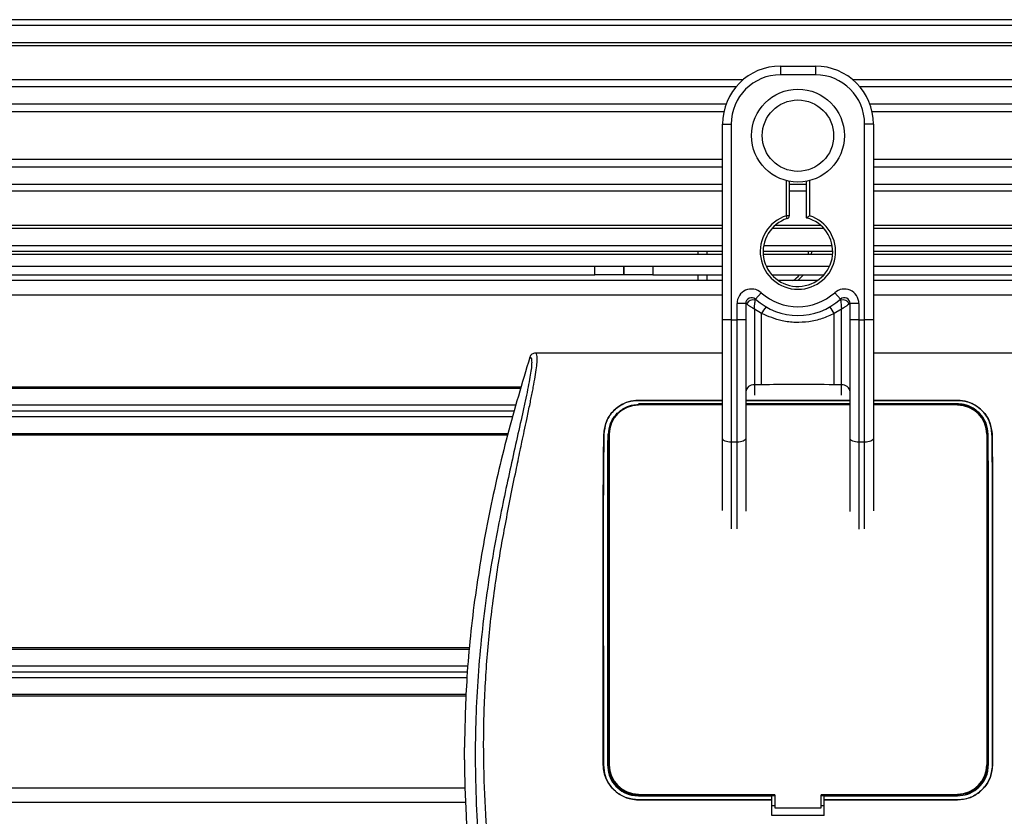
# Model space of a CAD drawing. Header units: millimetres. Extents: x 0 to 420, y 0 to 297.
# Tile 55 of 106: x 135.9 to 139.84, y 224.5 to 227.69. Entities that reach past the tile are written whole.
import ezdxf

# ---------------------------------------------------------------- set-up
doc = ezdxf.new("R2010")
doc.units = ezdxf.units.MM

msp = doc.modelspace()

# ---------------------------------------------------------------- linework, layer by layer
at = {"color": 7, "linetype": 'Continuous', "lineweight": 25}
for p, q in [((220.31478, 227.68916), (57.72217, 227.68916)), ((220.31478, 227.66593), (57.72217, 227.66593)), ((220.31478, 227.59625), (57.72217, 227.59625)), ((220.31478, 227.5844), (57.72217, 227.5844)), ((138.9488, 227.50333), (139.08816, 227.50333)), ((138.9488, 227.50333), (138.9488, 227.46849)), ((139.08816, 227.46849), (138.9488, 227.46849)), ((139.08816, 227.50333), (139.08816, 227.46849)), ((138.79783, 227.44758), (124.72193, 227.44758)), ((153.31503, 227.44758), (139.23913, 227.44758)), ((138.77109, 227.42064), (124.74867, 227.42064)), ((153.28829, 227.42064), (139.26587, 227.42064)), ((138.73079, 227.35122), (124.78897, 227.35122)), ((153.24799, 227.35122), (139.30617, 227.35122)), ((138.7217, 227.31984), (124.79806, 227.31984)), ((153.2389, 227.31984), (139.31526, 227.31984)), ((138.71652, 227.06609), (138.71652, 227.27106)), ((138.71652, 227.27106), (138.75136, 227.27106)), ((138.75136, 227.27106), (138.75136, 226.48745)), ((139.2856, 226.48745), (139.2856, 227.27106)), ((139.32044, 227.27106), (139.2856, 227.27106)), ((139.32044, 227.27106), (139.32044, 227.06609)), ((138.71652, 227.12937), (124.80324, 227.12937)), ((153.23372, 227.12937), (139.32044, 227.12937)), ((138.71652, 227.09799), (124.80324, 227.09799)), ((153.23372, 227.09799), (139.32044, 227.09799)), ((138.71652, 226.91857), (138.71652, 227.06609)), ((138.97202, 226.90371), (138.97202, 227.04455)), ((138.98364, 227.04194), (138.98364, 226.90371)), ((139.05332, 226.89499), (139.05332, 227.04194)), ((139.06493, 227.04455), (139.06493, 226.90371)), ((139.32044, 227.06609), (139.32044, 226.91857)), ((138.71652, 227.02857), (124.80324, 227.02857)), ((138.71652, 227.00162), (124.80324, 227.00162)), ((139.05332, 227.02857), (138.98364, 227.02857)), ((139.05332, 227.00162), (138.98364, 227.00162)), ((153.23372, 227.02857), (139.32044, 227.02857)), ((153.23372, 227.00162), (139.32044, 227.00162)), ((138.71652, 226.48745), (138.71652, 226.91857)), ((139.32044, 226.91857), (139.32044, 226.48745)), ((138.9756, 226.89266), (138.97202, 226.90371)), ((138.98364, 226.90371), (138.97202, 226.90371)), ((138.71652, 226.86481), (124.80324, 226.86481)), ((138.71652, 226.85296), (124.80324, 226.85296)), ((139.12236, 226.85296), (138.9146, 226.85296)), ((139.1104, 226.86481), (138.92656, 226.86481)), ((153.23372, 226.86481), (139.32044, 226.86481)), ((153.23372, 226.85296), (139.32044, 226.85296)), ((138.71652, 226.78328), (124.80324, 226.78328)), ((138.71652, 226.76005), (124.80324, 226.76005)), ((138.61945, 226.74844), (138.61945, 226.76005)), ((138.65429, 226.76005), (138.65429, 226.74844)), ((139.15784, 226.76005), (138.87911, 226.76005)), ((139.15589, 226.78328), (138.88106, 226.78328)), ((139.06029, 226.74844), (139.06078, 226.76005)), ((139.07239, 226.76005), (139.07194, 226.74844)), ((153.23372, 226.78328), (139.32044, 226.78328)), ((153.23372, 226.76005), (139.32044, 226.76005)), ((138.71652, 226.74844), (124.80324, 226.74844)), ((139.15736, 226.74844), (138.8796, 226.74844)), ((153.23372, 226.74844), (139.32044, 226.74844)), ((124.80324, 226.70199), (138.20552, 226.70199)), ((138.20552, 226.66714), (138.20552, 226.70199)), ((138.20552, 226.70199), (138.32165, 226.70199)), ((138.32165, 226.70199), (138.32165, 226.66714)), ((138.32165, 226.66714), (138.32165, 226.70199)), ((138.32165, 226.70199), (138.43779, 226.70199)), ((138.43779, 226.70199), (138.43779, 226.66714)), ((138.43779, 226.70199), (138.71652, 226.70199)), ((138.89179, 226.70199), (139.14517, 226.70199)), ((139.32044, 226.70199), (153.23372, 226.70199)), ((124.80324, 226.66714), (138.20552, 226.66714)), ((138.71652, 226.64392), (124.80324, 226.64392)), ((138.32165, 226.66714), (138.20552, 226.66714)), ((138.43779, 226.66714), (138.32165, 226.66714)), ((138.43779, 226.66714), (138.71652, 226.66714)), ((138.61945, 226.64392), (138.61945, 226.66714)), ((138.65429, 226.66714), (138.65429, 226.64392)), ((138.9146, 226.66714), (139.12236, 226.66714)), ((139.09552, 226.64392), (138.94144, 226.64392)), ((139.32044, 226.66714), (153.23372, 226.66714)), ((153.23372, 226.64392), (139.32044, 226.64392)), ((138.71652, 226.58585), (124.80324, 226.58585)), ((138.84814, 226.56961), (138.87137, 226.59558)), ((139.16559, 226.59558), (139.18881, 226.56961)), ((153.23372, 226.58585), (139.32044, 226.58585)), ((138.77459, 226.48745), (138.77459, 226.5523)), ((138.80943, 226.5523), (138.77459, 226.5523)), ((138.80943, 226.5523), (138.80943, 226.48745)), ((138.81277, 226.54987), (138.80943, 226.54987)), ((138.8732, 226.51201), (138.84427, 226.52957)), ((138.84427, 226.52957), (138.84427, 226.22642)), ((139.19269, 226.52957), (139.16376, 226.51201)), ((139.19269, 226.22642), (139.19269, 226.52957)), ((139.22753, 226.54987), (139.22419, 226.54987)), ((139.26237, 226.5523), (139.22753, 226.5523)), ((139.22753, 226.48745), (139.22753, 226.5523)), ((139.26237, 226.5523), (139.26237, 226.48745)), ((138.71652, 226.01136), (138.71652, 226.48745)), ((138.75136, 226.48745), (138.71652, 226.48745)), ((138.75136, 226.48745), (138.75136, 225.99664)), ((138.75136, 226.48745), (138.77459, 226.48745)), ((138.77459, 225.99664), (138.77459, 226.48745)), ((138.80943, 226.48745), (138.77459, 226.48745)), ((138.80943, 226.48745), (138.80943, 226.01136)), ((138.8732, 226.22642), (138.8732, 226.51201)), ((139.16376, 226.22642), (139.16376, 226.51201)), ((139.22753, 226.01136), (139.22753, 226.48745)), ((139.26237, 226.48745), (139.22753, 226.48745)), ((139.26237, 226.48745), (139.2856, 226.48745)), ((139.26237, 226.48745), (139.26237, 225.99664)), ((139.2856, 225.99664), (139.2856, 226.48745)), ((139.32044, 226.48745), (139.2856, 226.48745)), ((139.32044, 226.48745), (139.32044, 226.01136)), ((138.71652, 226.35357), (137.96719, 226.35357)), ((140.06977, 226.35357), (139.32044, 226.35357)), ((137.91072, 226.21769), (124.80324, 226.21769)), ((137.90906, 226.21189), (124.80324, 226.21189)), ((138.8732, 226.22642), (138.84427, 226.22642)), ((138.84427, 226.22642), (138.84427, 226.18566)), ((139.19269, 226.22642), (139.16376, 226.22642)), ((139.19269, 226.18566), (139.19269, 226.22642)), ((138.37972, 226.16426), (138.71652, 226.16426)), ((138.37972, 226.16401), (138.37972, 226.16426)), ((138.81026, 226.16426), (139.2267, 226.16426)), ((139.32044, 226.16426), (139.65724, 226.16426)), ((139.65724, 226.16401), (139.65724, 226.16426)), ((137.88979, 226.14453), (131.96208, 226.14453)), ((138.71652, 226.16401), (138.37972, 226.16401)), ((138.71652, 226.15012), (138.37972, 226.15012)), ((138.48033, 226.14909), (138.39525, 226.14909)), ((138.48033, 226.14909), (138.48206, 226.14746)), ((139.22753, 226.15012), (138.80943, 226.15012)), ((139.22382, 226.16401), (138.81314, 226.16401)), ((138.84427, 226.14898), (138.84427, 226.14738)), ((139.00491, 226.14919), (139.0047, 226.14898)), ((139.00491, 226.14919), (139.03205, 226.14919)), ((139.00491, 226.14919), (139.00491, 226.14734)), ((139.03225, 226.14898), (139.03205, 226.14919)), ((139.03205, 226.14733), (139.03205, 226.14919)), ((139.19269, 226.14737), (139.19269, 226.14898)), ((139.65724, 226.16401), (139.32044, 226.16401)), ((139.65724, 226.15012), (139.32044, 226.15012)), ((139.32044, 226.14741), (139.65724, 226.1475)), ((139.6417, 226.14909), (139.55663, 226.14909)), ((139.6417, 226.14909), (139.64341, 226.14749)), ((137.8765, 226.09807), (131.96208, 226.09807)), ((137.88314, 226.1213), (131.96523, 226.1213)), ((137.85723, 226.03071), (124.80324, 226.03071)), ((137.85558, 226.0249), (124.80324, 226.0249)), ((138.24155, 226.0285), (138.24133, 226.0285)), ((138.26277, 226.02839), (138.26277, 224.70442)), ((138.71652, 225.72263), (138.71652, 226.01136)), ((138.80943, 226.01136), (138.80943, 225.72043)), ((139.22753, 225.71956), (139.22753, 226.01136)), ((139.32044, 226.01136), (139.32044, 225.72161)), ((139.77418, 226.02839), (139.77418, 224.70442)), ((139.79541, 226.0285), (139.79563, 226.0285)), ((138.77459, 225.99664), (138.75136, 225.99664)), ((138.75136, 225.99664), (138.75136, 225.65016)), ((138.77459, 225.64976), (138.77459, 225.99664)), ((139.2856, 225.99664), (139.26237, 225.99664)), ((139.26237, 225.99664), (139.26237, 225.64888)), ((139.2856, 225.64923), (139.2856, 225.99664)), ((137.70456, 225.16665), (124.80316, 225.16665)), ((137.70516, 225.17245), (124.80324, 225.17245)), ((137.69764, 225.09929), (131.96208, 225.09929)), ((137.69525, 225.07606), (131.96523, 225.07606)), ((137.69307, 225.05283), (131.96208, 225.05283)), ((137.69061, 224.98547), (104.06497, 224.98547)), ((137.6904, 224.97967), (104.06518, 224.97967)), ((137.6829, 224.72437), (137.6829, 224.77446)), ((138.2395, 224.70442), (138.2393, 224.70442)), ((139.79745, 224.70442), (139.79766, 224.70442)), ((137.68493, 224.61151), (104.07065, 224.61151)), ((137.68803, 224.55344), (104.06755, 224.55344)), ((138.37972, 224.58048), (138.91396, 224.58048)), ((138.37972, 224.56425), (138.91396, 224.56425)), ((138.37972, 224.56425), (138.37972, 224.56405)), ((138.91396, 224.56405), (138.37972, 224.56405)), ((138.39767, 224.58157), (138.47791, 224.58157)), ((138.91396, 224.58149), (138.92557, 224.58149)), ((138.91396, 224.58048), (138.91396, 224.58149)), ((138.91396, 224.56425), (138.91396, 224.58048)), ((138.91396, 224.56405), (138.91396, 224.56425)), ((138.91396, 224.50095), (138.91396, 224.56405)), ((138.92557, 224.58376), (138.92557, 224.53266)), ((139.11139, 224.53266), (139.11139, 224.58376)), ((139.11139, 224.58149), (139.123, 224.58149)), ((139.123, 224.58048), (139.123, 224.58149)), ((139.123, 224.56425), (139.123, 224.58048)), ((139.123, 224.58048), (139.65724, 224.58048)), ((139.123, 224.56425), (139.65724, 224.56425)), ((139.123, 224.56405), (139.123, 224.56425)), ((139.123, 224.50095), (139.123, 224.56405)), ((139.65724, 224.56405), (139.123, 224.56405)), ((139.55904, 224.58157), (139.63929, 224.58157)), ((139.65724, 224.56425), (139.65724, 224.56405)), ((138.91396, 224.54082), (138.92557, 224.54082)), ((138.92557, 224.53266), (139.11139, 224.53266)), ((139.11139, 224.54082), (139.123, 224.54082)), ((139.123, 224.50095), (138.91396, 224.50095))]:
    msp.add_line(p, q, dxfattribs=at)
at = {"color": 7, "linetype": 'Continuous', "lineweight": 25, "flags": 128}
for points in [[(139.04042, 226.66714), (139.0195, 226.64528), (139.01788, 226.64392)], [(138.37972, 226.14749), (138.51123, 226.14746), (138.71652, 226.14741)], [(138.75136, 225.99664), (138.74457, 225.99692), (138.73803, 225.99776), (138.73201, 225.99912), (138.72673, 226.00095), (138.72239, 226.00318), (138.71917, 226.00572), (138.71719, 226.00849), (138.71652, 226.01136)], [(138.80943, 226.01136), (138.80876, 226.00849), (138.80678, 226.00572), (138.80356, 226.00318), (138.79923, 226.00095), (138.79395, 225.99912), (138.78792, 225.99776), (138.78139, 225.99692), (138.77459, 225.99664)], [(139.26237, 225.99664), (139.25557, 225.99692), (139.24903, 225.99776), (139.24301, 225.99912), (139.23773, 226.00095), (139.2334, 226.00318), (139.23018, 226.00572), (139.2282, 226.00849), (139.22753, 226.01136)], [(139.32044, 226.01136), (139.31977, 226.00849), (139.31778, 226.00572), (139.31456, 226.00318), (139.31023, 226.00095), (139.30495, 225.99912), (139.29893, 225.99776), (139.29239, 225.99692), (139.2856, 225.99664)], [(138.92557, 224.58376), (138.69328, 224.58376), (138.37972, 224.58376)], [(139.65724, 224.58376), (139.52716, 224.58376), (139.11139, 224.58376)]]:
    msp.add_lwpolyline(points, dxfattribs=at)
at = {"color": 7, "linetype": 'Continuous', "lineweight": 25}
for radius in [0.18595, 0.14303]:
    msp.add_circle((139.01848, 227.2246), radius, dxfattribs=at)
for centre, radius, start, end in [((138.9488, 227.27106), 0.23228, 90, 180), ((138.9488, 227.27106), 0.19743, 90, 180), ((139.08816, 227.27106), 0.23228, 0, 90), ((139.08816, 227.27106), 0.19743, 0, 90), ((139.01848, 226.76005), 0.15098, 107.92021, 72.07979), ((139.01848, 226.76005), 0.13937, 107.92021, 75.52249), ((138.97202, 226.90371), 0.01161, 287.92021, 0), ((138.92141, 226.76005), 0.13937, 303.55731, 318.18969), ((138.83266, 226.5523), 0.05807, 48.18969, 180), ((139.2043, 226.5523), 0.05807, 0, 131.81031), ((138.83266, 226.5523), 0.02323, 48.18969, 180), ((138.83266, 226.5523), 0.02323, 48.19069, 179.99948), ((138.83988, 226.5366), 0.03019, 75.20753, 153.90631), ((139.01848, 226.76005), 0.2555, 228.18969, 311.81031), ((139.01848, 226.76005), 0.22066, 228.18969, 311.81031), ((139.2043, 226.5523), 0.02323, 0, 131.81031), ((139.2043, 226.5523), 0.02323, 0.00052, 131.80931), ((139.19708, 226.5366), 0.03019, 26.09369, 104.79247), ((139.01739, 226.43738), 0.16236, 141.32705, 152.63541), ((139.01956, 226.43738), 0.16236, 27.36459, 38.67295), ((138.84141, 226.19438), 0.03217, 84.88893, 173.75645), ((139.19555, 226.19438), 0.03217, 6.24355, 95.11107), ((138.37972, 226.02839), 0.11695, 90, 180), ((139.65724, 226.02839), 0.11695, 0, 90), ((138.37972, 224.70442), 0.11695, 180, 270), ((139.65724, 224.70442), 0.11695, 270, 0)]:
    msp.add_arc(centre, radius, start, end, dxfattribs=at)
for points, knots in [([(139.05332, 226.89499), (139.05341, 226.89507), (139.0536, 226.89521), (139.05503, 226.89631), (139.0572, 226.89797), (139.06032, 226.90032), (139.06305, 226.90233), (139.06467, 226.90352), (139.06491, 226.90369), (139.06493, 226.90371)], [0, 0, 0, 0, 0.1619499, 0.3233619, 0.4972773, 0.7062892, 0.9573608, 0.9948044, 1, 1, 1, 1]), ([(138.84427, 226.52957), (138.84428, 226.52963), (138.84428, 226.52976), (138.84429, 226.52996), (138.84431, 226.53021), (138.84433, 226.53056), (138.84436, 226.53111), (138.84441, 226.53197), (138.84449, 226.53331), (138.84462, 226.53544), (138.84486, 226.53894), (138.84538, 226.54571), (138.84602, 226.55238), (138.84686, 226.56013), (138.84728, 226.56337), (138.84759, 226.56578)], [0, 0, 0, 0, 0.00426596, 0.00889009, 0.01380627, 0.02144646, 0.0333306, 0.05185022, 0.08082575, 0.12657636, 0.20045088, 0.32751798, 0.61268516, 0.71115998, 1, 1, 1, 1]), ([(138.84814, 226.56961), (138.84814, 226.56958), (138.84811, 226.56949), (138.84794, 226.5684), (138.8477, 226.56661), (138.84759, 226.56578)], [0, 0, 0, 0, 0.1978945, 0.6297578, 1, 1, 1, 1]), ([(139.18881, 226.56961), (139.18883, 226.56953), (139.18887, 226.56934), (139.18908, 226.56793), (139.18929, 226.56641), (139.18937, 226.56578)], [0, 0, 0, 0, 0.3358482, 0.722383, 1, 1, 1, 1]), ([(139.18937, 226.56578), (139.18968, 226.56337), (139.19009, 226.56013), (139.19094, 226.55238), (139.19157, 226.54571), (139.19209, 226.53894), (139.19233, 226.53544), (139.19247, 226.53331), (139.19255, 226.53197), (139.1926, 226.53111), (139.19263, 226.53056), (139.19265, 226.53021), (139.19266, 226.52996), (139.19267, 226.52976), (139.19268, 226.52963), (139.19269, 226.52957)], [0, 0, 0, 0, 0.28884, 0.3873148, 0.672482, 0.7995491, 0.8734236, 0.9191742, 0.9481498, 0.9666694, 0.9785535, 0.9861937, 0.9911099, 0.995734, 1, 1, 1, 1]), ([(138.81277, 226.54987), (138.81206, 226.55039), (138.81052, 226.55151), (138.80956, 226.55221), (138.80946, 226.55228), (138.80943, 226.5523)], [0, 0, 0, 0, 0.37275472, 0.80355374, 1, 1, 1, 1]), ([(138.84427, 226.52957), (138.84422, 226.5296), (138.84413, 226.52966), (138.844, 226.52974), (138.84385, 226.52983), (138.84363, 226.52997), (138.84328, 226.53018), (138.84276, 226.5305), (138.84195, 226.531), (138.84071, 226.53177), (138.83877, 226.53297), (138.83565, 226.5349), (138.8299, 226.5385), (138.82428, 226.5421), (138.81768, 226.54646), (138.81487, 226.54841), (138.81277, 226.54987)], [0, 0, 0, 0, 0.0041906, 0.0068565, 0.010501, 0.0160828, 0.0246331, 0.0377369, 0.0578443, 0.0887963, 0.1368222, 0.212883, 0.3405739, 0.6117157, 0.7098737, 1, 1, 1, 1]), ([(139.22419, 226.54987), (139.22209, 226.54841), (139.21927, 226.54646), (139.21268, 226.5421), (139.20706, 226.5385), (139.20131, 226.5349), (139.19819, 226.53297), (139.19625, 226.53177), (139.19501, 226.531), (139.1942, 226.5305), (139.19367, 226.53018), (139.19333, 226.52997), (139.19311, 226.52983), (139.19296, 226.52974), (139.19282, 226.52966), (139.19274, 226.5296), (139.19269, 226.52957)], [0, 0, 0, 0, 0.29012633, 0.38828426, 0.65942612, 0.78711703, 0.86317778, 0.91120374, 0.9421557, 0.96226308, 0.97536691, 0.98391724, 0.98949901, 0.99314345, 0.99580945, 1, 1, 1, 1]), ([(139.22753, 226.5523), (139.22744, 226.55224), (139.22726, 226.55211), (139.22604, 226.55121), (139.22473, 226.55027), (139.22419, 226.54987)], [0, 0, 0, 0, 0.3336844, 0.7201517, 1, 1, 1, 1]), ([(139.16376, 226.51201), (139.1477, 226.50468), (139.11514, 226.48983), (139.06265, 226.47804), (139.00867, 226.47505), (138.94369, 226.48213), (138.90003, 226.50064), (138.8732, 226.51201)], [0, 0, 0, 0, 0.1753478, 0.3555794, 0.5310184, 0.7118811, 1, 1, 1, 1]), ([(137.94491, 226.33721), (137.91407, 226.23347), (137.85232, 226.02573), (137.77884, 225.70766), (137.72345, 225.38426), (137.68998, 225.07226), (137.68513, 224.86837), (137.6829, 224.77446)], [0, 0, 0, 0, 0.2041389, 0.4087775, 0.6153735, 0.8228525, 1, 1, 1, 1]), ([(137.94491, 226.33721), (137.94664, 226.3367), (137.95007, 226.33568), (137.95252, 226.3256), (137.95255, 226.30818), (137.94979, 226.28242), (137.94435, 226.24877), (137.93654, 226.20821), (137.92681, 226.16191), (137.91204, 226.09458), (137.8912, 226.00226), (137.86564, 225.88624), (137.83965, 225.76523), (137.80072, 225.57393), (137.7584, 225.31127), (137.72849, 224.97654), (137.72324, 224.62751), (137.7467, 224.26442), (137.80122, 223.88975), (137.86614, 223.59403), (137.92389, 223.37585), (137.96353, 223.23232), (138.00214, 223.08862), (138.03633, 222.94409), (138.06473, 222.79775), (138.06957, 222.69854), (138.07199, 222.64878)], [0, 0, 0, 0, 0.0154023, 0.0306186, 0.0458978, 0.0611515, 0.0763524, 0.0916759, 0.1069667, 0.1223964, 0.1531196, 0.1841395, 0.2146453, 0.2457555, 0.3295656, 0.4129092, 0.4960821, 0.5895924, 0.6838677, 0.7780859, 0.8151003, 0.8521196, 0.8891029, 0.926018, 0.9628961, 1, 1, 1, 1]), ([(138.11827, 222.6475), (138.11531, 222.70372), (138.10946, 222.81488), (138.07595, 222.97737), (138.03692, 223.13481), (137.99299, 223.29322), (137.94893, 223.45048), (137.90765, 223.61053), (137.86705, 223.787), (137.82844, 223.98519), (137.79558, 224.2032), (137.77286, 224.42234), (137.76028, 224.64571), (137.75916, 224.87336), (137.77003, 225.10455), (137.78913, 225.29839), (137.81016, 225.45281), (137.82807, 225.56446), (137.84747, 225.67138), (137.86821, 225.77646), (137.88513, 225.86129), (137.89797, 225.92325), (137.90589, 225.96127), (137.91434, 226.0011), (137.92313, 226.04261), (137.93145, 226.08197), (137.93865, 226.11607), (137.94433, 226.14351), (137.94962, 226.1694), (137.95448, 226.19381), (137.96043, 226.22475), (137.96682, 226.2604), (137.97207, 226.29568), (137.97475, 226.32254), (137.97473, 226.34078), (137.9724, 226.35169), (137.96895, 226.35294), (137.96719, 226.35357)], [0, 0, 0, 0, 0.0416065, 0.0822607, 0.1224589, 0.1616664, 0.2038605, 0.2432792, 0.2839298, 0.3378062, 0.3926111, 0.4469834, 0.500736, 0.5580634, 0.6153257, 0.6718893, 0.7021057, 0.7306132, 0.7555393, 0.7824984, 0.8098129, 0.8199097, 0.8308441, 0.8397938, 0.8517874, 0.8646543, 0.8727782, 0.8813003, 0.8891477, 0.8967682, 0.9048894, 0.9206626, 0.9367507, 0.9525373, 0.9679622, 0.9836747, 1, 1, 1, 1]), ([(137.96719, 226.35357), (137.96473, 226.35335), (137.9598, 226.3529), (137.95317, 226.34934), (137.94777, 226.34409), (137.94586, 226.33951), (137.94491, 226.33721)], [0, 0, 0, 0, 0.24967543, 0.49939281, 0.74914799, 1, 1, 1, 1]), ([(139.16376, 226.22642), (139.10949, 226.22747), (139.01263, 226.22934), (138.91579, 226.22731), (138.8732, 226.22642)], [0, 0, 0, 0, 0.5602827, 1, 1, 1, 1]), ([(138.24133, 226.0285), (138.24344, 226.04543), (138.24766, 226.07928), (138.27619, 226.12242), (138.3147, 226.15104), (138.35219, 226.163), (138.3727, 226.16394), (138.37972, 226.16426)], [0, 0, 0, 0, 0.24267, 0.4850883, 0.7318057, 0.908172, 1, 1, 1, 1]), ([(139.65724, 226.16426), (139.67075, 226.1631), (139.69772, 226.16077), (139.73444, 226.14302), (139.76603, 226.11521), (139.79001, 226.07623), (139.79375, 226.04443), (139.79563, 226.0285)], [0, 0, 0, 0, 0.1760239, 0.3513633, 0.5446667, 0.7717941, 1, 1, 1, 1]), ([(138.37972, 226.16401), (138.36632, 226.16286), (138.33957, 226.16056), (138.30315, 226.1431), (138.2716, 226.11564), (138.24732, 226.07672), (138.24348, 226.04467), (138.24155, 226.0285)], [0, 0, 0, 0, 0.17434441, 0.34796365, 0.54006901, 0.76796632, 1, 1, 1, 1]), ([(138.26005, 226.02838), (138.26175, 226.04301), (138.26515, 226.07236), (138.28949, 226.11019), (138.3228, 226.13557), (138.35544, 226.14633), (138.37346, 226.14719), (138.37972, 226.14749)], [0, 0, 0, 0, 0.2409648, 0.483375, 0.7285961, 0.9056857, 1, 1, 1, 1]), ([(138.39354, 226.14749), (138.39399, 226.14791), (138.39455, 226.14844), (138.39513, 226.14897), (138.39525, 226.14909)], [0, 0, 0, 0, 0.7876998, 1, 1, 1, 1]), ([(138.39525, 226.14909), (138.39642, 226.149), (138.39852, 226.14885), (138.40027, 226.1479), (138.40105, 226.14748)], [0, 0, 0, 0, 0.5563152, 1, 1, 1, 1]), ([(138.47447, 226.14747), (138.47458, 226.14755), (138.47568, 226.14841), (138.47783, 226.14896), (138.47976, 226.14906), (138.48033, 226.14909)], [0, 0, 0, 0, 0.0715985, 0.7251144, 1, 1, 1, 1]), ([(138.80943, 226.14738), (138.88537, 226.14736), (139.02474, 226.1473), (139.1641, 226.14736), (139.22753, 226.14738)], [0, 0, 0, 0, 0.5449064, 1, 1, 1, 1]), ([(139.5549, 226.14747), (139.55535, 226.14789), (139.55592, 226.14843), (139.55651, 226.14897), (139.55663, 226.14909)], [0, 0, 0, 0, 0.7900144, 1, 1, 1, 1]), ([(139.55663, 226.14909), (139.5578, 226.149), (139.55991, 226.14885), (139.56167, 226.1479), (139.56245, 226.14747)], [0, 0, 0, 0, 0.5532652, 1, 1, 1, 1]), ([(139.63588, 226.14749), (139.63598, 226.14757), (139.63707, 226.14841), (139.63921, 226.14896), (139.64113, 226.14906), (139.6417, 226.14909)], [0, 0, 0, 0, 0.0649864, 0.7231566, 1, 1, 1, 1]), ([(139.79541, 226.0285), (139.79328, 226.04546), (139.78903, 226.07936), (139.76038, 226.1225), (139.72186, 226.15097), (139.68445, 226.16278), (139.66418, 226.1637), (139.65724, 226.16401)], [0, 0, 0, 0, 0.2435251, 0.486787, 0.7352137, 0.9093266, 1, 1, 1, 1]), ([(139.78017, 226.02839), (139.77839, 226.04353), (139.77483, 226.07381), (139.74954, 226.11254), (139.71517, 226.13827), (139.68177, 226.14899), (139.66349, 226.14983), (139.65724, 226.15012)], [0, 0, 0, 0, 0.2434329, 0.4866743, 0.7321625, 0.9084465, 1, 1, 1, 1]), ([(139.65724, 226.1475), (139.66879, 226.14649), (139.69161, 226.14451), (139.723, 226.12951), (139.75025, 226.10588), (139.77188, 226.07159), (139.77518, 226.0432), (139.77691, 226.02839)], [0, 0, 0, 0, 0.1733458, 0.3424433, 0.5326111, 0.7561077, 1, 1, 1, 1]), ([(138.2393, 224.70442), (138.23924, 224.88216), (138.23914, 225.19156), (138.23891, 225.52893), (138.23896, 225.71646), (138.23912, 225.80098), (138.23963, 225.88515), (138.24039, 225.96137), (138.24104, 226.00827), (138.24133, 226.0285)], [0, 0, 0, 0, 0.3999906, 0.6962732, 0.7591695, 0.8220145, 0.8864876, 0.9510188, 1, 1, 1, 1]), ([(138.24155, 226.0285), (138.24097, 225.98538), (138.23981, 225.89783), (138.23916, 225.76073), (138.23913, 225.62563), (138.23919, 225.45023), (138.23934, 225.14314), (138.23944, 224.8799), (138.2395, 224.70442)], [0, 0, 0, 0, 0.1036145, 0.2103949, 0.3089289, 0.4076272, 0.6050952, 1, 1, 1, 1]), ([(138.25679, 226.02839), (138.2565, 225.98526), (138.25592, 225.89767), (138.25559, 225.76056), (138.25558, 225.62547), (138.2556, 225.4501), (138.25568, 225.14307), (138.25573, 224.87988), (138.25576, 224.70442)], [0, 0, 0, 0, 0.1036453, 0.2104568, 0.308984, 0.4076746, 0.6051268, 1, 1, 1, 1]), ([(138.25904, 224.70442), (138.25903, 224.74826), (138.25899, 224.96745), (138.25893, 225.27431), (138.25885, 225.56571), (138.25887, 225.71007), (138.25894, 225.79581), (138.25919, 225.88124), (138.25957, 225.9592), (138.25991, 226.00731), (138.26005, 226.02838)], [0, 0, 0, 0, 0.0986626, 0.4933132, 0.6906392, 0.7544525, 0.8182172, 0.8835847, 0.9490068, 1, 1, 1, 1]), ([(139.77691, 226.02839), (139.77718, 225.98759), (139.77766, 225.91381), (139.77801, 225.80094), (139.77813, 225.65845), (139.77806, 225.42193), (139.77799, 225.0917), (139.77794, 224.83351), (139.77792, 224.70442)], [0, 0, 0, 0, 0.0979851, 0.177199, 0.2565766, 0.4188669, 0.7094334, 1, 1, 1, 1]), ([(139.7812, 224.70442), (139.78123, 224.88026), (139.78129, 225.16321), (139.78137, 225.49966), (139.78139, 225.68745), (139.78129, 225.79494), (139.781, 225.90193), (139.7805, 225.97784), (139.78017, 226.02839)], [0, 0, 0, 0, 0.3956918, 0.6367323, 0.7572919, 0.8181201, 0.8788623, 1, 1, 1, 1]), ([(139.79745, 224.70442), (139.79752, 224.8803), (139.79762, 225.18883), (139.79784, 225.55218), (139.7978, 225.76913), (139.79716, 225.87991), (139.7964, 225.95773), (139.79572, 226.0063), (139.79541, 226.0285)], [0, 0, 0, 0, 0.39561742, 0.69400195, 0.81849559, 0.88231427, 0.94619029, 1, 1, 1, 1]), ([(139.79563, 226.0285), (139.7962, 225.98549), (139.79735, 225.89819), (139.798, 225.76151), (139.79803, 225.62657), (139.79798, 225.45099), (139.79782, 225.14359), (139.79772, 224.88008), (139.79766, 224.70442)], [0, 0, 0, 0, 0.1032014, 0.209437, 0.3080887, 0.4069063, 0.6046146, 1, 1, 1, 1]), ([(137.6829, 224.72437), (137.68423, 224.65016), (137.6869, 224.50155), (137.70032, 224.35352), (137.70704, 224.27942)], [0, 0, 0, 0, 0.4994117, 1, 1, 1, 1]), ([(138.37972, 224.56405), (138.36394, 224.5656), (138.33237, 224.5687), (138.29028, 224.59291), (138.25852, 224.62855), (138.2417, 224.66802), (138.23998, 224.69409), (138.2393, 224.70442)], [0, 0, 0, 0, 0.214717, 0.4294309, 0.6442462, 0.859057, 1, 1, 1, 1]), ([(138.2395, 224.70442), (138.24106, 224.68865), (138.24417, 224.65712), (138.26837, 224.61512), (138.30395, 224.58342), (138.34336, 224.56664), (138.3694, 224.56493), (138.37972, 224.56425)], [0, 0, 0, 0, 0.2147593, 0.4295194, 0.6441992, 0.8589619, 1, 1, 1, 1]), ([(138.25576, 224.70442), (138.25713, 224.69048), (138.25988, 224.66261), (138.28126, 224.62546), (138.31272, 224.59743), (138.34757, 224.58259), (138.37059, 224.58108), (138.37972, 224.58048)], [0, 0, 0, 0, 0.2147347, 0.4294696, 0.6441983, 0.8589152, 1, 1, 1, 1]), ([(138.25904, 224.70442), (138.25997, 224.69313), (138.26203, 224.66828), (138.27968, 224.63307), (138.30874, 224.60413), (138.34386, 224.58669), (138.36856, 224.58467), (138.37972, 224.58376)], [0, 0, 0, 0, 0.1789442, 0.3940135, 0.6085392, 0.8229777, 1, 1, 1, 1]), ([(139.77792, 224.70442), (139.77698, 224.69313), (139.77493, 224.66828), (139.75728, 224.63307), (139.72822, 224.60413), (139.6931, 224.58669), (139.6684, 224.58467), (139.65724, 224.58376)], [0, 0, 0, 0, 0.1789442, 0.3940135, 0.6085391, 0.8229777, 1, 1, 1, 1]), ([(139.65724, 224.56425), (139.673, 224.5658), (139.70453, 224.5689), (139.74653, 224.59307), (139.77825, 224.62864), (139.79505, 224.66805), (139.79677, 224.69409), (139.79745, 224.70442)], [0, 0, 0, 0, 0.214724, 0.4294492, 0.6440876, 0.8589434, 1, 1, 1, 1]), ([(139.65724, 224.58048), (139.67117, 224.58185), (139.69904, 224.58459), (139.73619, 224.60596), (139.76423, 224.63741), (139.77908, 224.67226), (139.7806, 224.69529), (139.7812, 224.70442)], [0, 0, 0, 0, 0.2147038, 0.4294073, 0.6441163, 0.8588365, 1, 1, 1, 1]), ([(139.79766, 224.70442), (139.7961, 224.68863), (139.79298, 224.65706), (139.76876, 224.61498), (139.7331, 224.58323), (139.69362, 224.56643), (139.66756, 224.56472), (139.65724, 224.56405)], [0, 0, 0, 0, 0.2147482, 0.4294936, 0.6443381, 0.859135, 1, 1, 1, 1]), ([(138.39767, 224.58157), (138.39703, 224.58213), (138.3962, 224.58286), (138.39541, 224.58358), (138.39522, 224.58376)], [0, 0, 0, 0, 0.76008968, 1, 1, 1, 1]), ([(138.40422, 224.58376), (138.40345, 224.58323), (138.4015, 224.58188), (138.39911, 224.58169), (138.39767, 224.58157)], [0, 0, 0, 0, 0.3945836, 1, 1, 1, 1]), ([(138.47791, 224.58157), (138.47659, 224.58168), (138.4742, 224.58187), (138.4722, 224.58317), (138.4713, 224.58376)], [0, 0, 0, 0, 0.5523683, 1, 1, 1, 1]), ([(138.48036, 224.58376), (138.4801, 224.58351), (138.47931, 224.58278), (138.47847, 224.58206), (138.47791, 224.58157)], [0, 0, 0, 0, 0.33714781, 1, 1, 1, 1]), ([(139.55904, 224.58157), (139.55841, 224.58213), (139.55757, 224.58286), (139.55678, 224.58358), (139.55659, 224.58376)], [0, 0, 0, 0, 0.7600915, 1, 1, 1, 1]), ([(139.56559, 224.58376), (139.56482, 224.58323), (139.56287, 224.58188), (139.56049, 224.58169), (139.55904, 224.58157)], [0, 0, 0, 0, 0.3945827, 1, 1, 1, 1]), ([(139.63929, 224.58157), (139.63797, 224.58168), (139.63558, 224.58187), (139.63358, 224.58317), (139.63268, 224.58376)], [0, 0, 0, 0, 0.55236985, 1, 1, 1, 1]), ([(139.64174, 224.58376), (139.64147, 224.58351), (139.64068, 224.58278), (139.63985, 224.58206), (139.63929, 224.58157)], [0, 0, 0, 0, 0.33714478, 1, 1, 1, 1])]:
    msp.add_open_spline(points, degree=3, knots=knots, dxfattribs=at)

doc.saveas('drawing.dxf')
